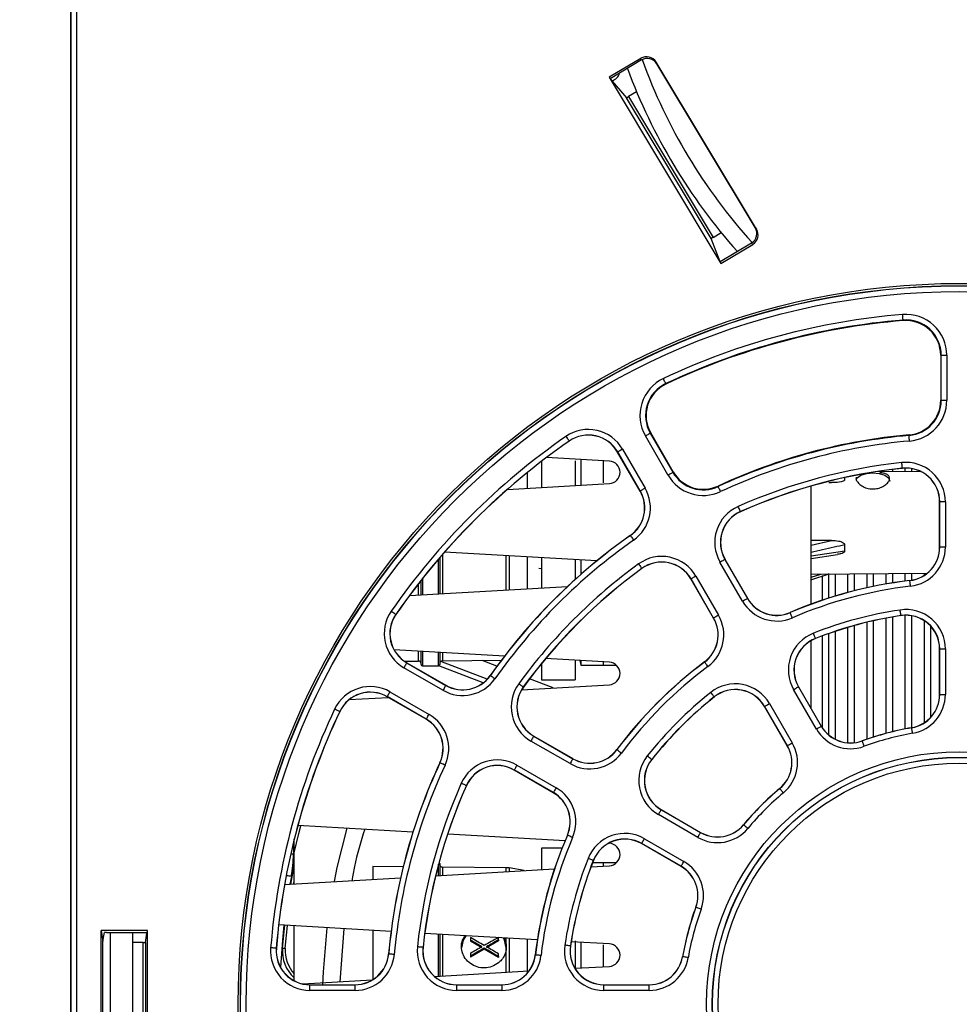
# Paper-space layout 'Sheet1' of a CAD drawing. Header units: millimetres. Extents: x -7 to 413, y -20 to 277.
# Tile 5 of 108: x 31 to 48, y 40 to 58. Entities that reach past the tile are written whole.
import ezdxf

# ---------------------------------------------------------------- set-up
doc = ezdxf.new("R2010")
doc.units = ezdxf.units.MM
doc.header["$PDSIZE"] = -1
doc.styles.add('SLDTEXTSTYLE1', font='TXT', dxfattribs={"width": 0.75})
doc.dimstyles.new('SLDDIMSTYLE5', dxfattribs={"dimtxt": 2.5, "dimasz": 3, "dimexe": 0, "dimexo": 0.0625, "dimtad": 1, "dimdec": 0, "dimlfac": 5, "dimrnd": 1e-09, "dimzin": 12, "dimdsep": 46, "dimtxsty": 'SLDTEXTSTYLE1', "dimblk1": 'CLOSED', "dimblk2": 'CLOSED', "dimsah": 1, "dimcen": 0.09, "dimadec": 0, "dimazin": 3, "dimtfac": 1, "dimtofl": 0, "dimtmove": 0, "dimatfit": 3, "dimldrblk": 'CLOSED', "dimfxl": 0, "dimfrac": 2, "dimtolj": 1, "dimtzin": 12, "dimarcsym": 0})

# ---------------------------------------------------------------- blocks, each defined once
blk = doc.blocks.new('_Closed')
at = {"color": 0, "linetype": 'ByBlock', "lineweight": -2}
for p, q in [((-1, 0.166667), (0, 0)), ((-1, 0.166667), (-1, -0.166667)), ((0, 0), (-1, -0.166667)), ((0, 0), (-1, 0))]:
    blk.add_line(p, q, dxfattribs=at)
blk = doc.blocks.new('_D_15')
at = {"color": 0, "linetype": 'Continuous', "lineweight": -2}
for p, q in [((48.764, 87.067), (13.119, 87.067)), ((13.119, 28.128), (13.119, 84.067)), ((33.518, 25.128), (13.119, 25.128))]:
    blk.add_line(p, q, dxfattribs=at)
at = {"layer": 'Defpoints', "color": 0}
for p in [(13.119, 87.067), (48.827, 87.067), (33.58, 25.128)]:
    blk.add_point(p, dxfattribs=at)
at = {"color": 0, "lineweight": -2, "xscale": 3, "yscale": 3, "zscale": 3}
for p, rotation in [((13.119, 87.067), 90.0000000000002), ((13.119, 25.128), 270.0000000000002)]:
    blk.add_blockref('_Closed', p, dxfattribs=dict(at, rotation=rotation))
at = {"color": 0, "lineweight": 18, "insert": (9.994, 56.097), "char_height": 2.5, "attachment_point": 2, "rotation": 90, "style": 'SLDTEXTSTYLE1'}
blk.add_mtext('\\A1;310', dxfattribs=at)

psp = doc.layouts.new('Sheet1')

# ---------------------------------------------------------------- linework, layer by layer
at = {"color": 7, "linetype": 'Continuous', "lineweight": 25}
for p, q in [((32.314, 75.328), (32.314, 26.328)), ((32.321, 75.328), (32.321, 26.328)), ((32.325, 26.354), (32.325, 75.324)), ((32.425, 75.324), (32.425, 26.36)), ((42.47, 56.897), (41.906, 56.559)), ((42.482, 56.868), (41.927, 56.534)), ((42.482, 56.868), (42.47, 56.897)), ((44.53, 53.857), (42.745, 56.829)), ((42.745, 56.829), (42.756, 56.799)), ((44.509, 53.882), (42.756, 56.799)), ((41.906, 56.559), (43.898, 53.244)), ((41.906, 56.559), (41.927, 56.534)), ((41.927, 56.534), (42.215, 56.196)), ((42.395, 56.302), (42.251, 56.215)), ((43.723, 53.687), (42.215, 56.196)), ((42.251, 56.215), (43.756, 53.709)), ((44.509, 53.882), (44.53, 53.857)), ((43.886, 53.274), (43.723, 53.687)), ((43.756, 53.709), (43.901, 53.796)), ((44.441, 53.607), (43.886, 53.274)), ((43.898, 53.244), (44.462, 53.583)), ((44.462, 53.583), (44.441, 53.607)), ((43.898, 53.244), (43.886, 53.274)), ((47.139, 52.235), (47.14, 52.226)), ((47.81, 51.609), (47.81, 50.806)), ((47.818, 51.609), (47.81, 51.609)), ((47.818, 50.806), (47.818, 51.609)), ((47.818, 51.609), (47.918, 51.609)), ((47.918, 51.609), (47.918, 50.806)), ((42.915, 51.103), (42.918, 51.095)), ((47.818, 50.806), (47.81, 50.806)), ((47.818, 50.806), (47.918, 50.806)), ((42.954, 49.476), (42.553, 50.172)), ((42.639, 50.222), (42.647, 50.226)), ((42.639, 50.222), (43.041, 49.526)), ((43.048, 49.531), (42.647, 50.226)), ((47.246, 50.181), (47.245, 50.19)), ((41.194, 50.081), (41.196, 50.079)), ((42.059, 49.887), (42.057, 49.885)), ((42.458, 49.19), (42.057, 49.885)), ((42.461, 49.191), (42.059, 49.887)), ((42.146, 49.937), (42.547, 49.241)), ((40.701, 49.717), (40.701, 49.255)), ((41.912, 49.724), (40.793, 49.788)), ((41.301, 49.728), (41.301, 49.289)), ((41.401, 49.753), (41.401, 49.295)), ((41.801, 49.728), (41.801, 49.337)), ((43.041, 49.526), (43.048, 49.531)), ((47.463, 49.532), (46.689, 49.538)), ((47.127, 49.597), (47.127, 49.595)), ((40.096, 49.22), (41.912, 49.324)), ((45.819, 49.341), (45.868, 49.341)), ((46.101, 49.39), (46.101, 49.429)), ((42.461, 49.191), (42.458, 49.19)), ((43.849, 49.271), (43.845, 49.279)), ((45.501, 47.175), (45.501, 49.278)), ((47.791, 48.193), (47.791, 48.998)), ((47.793, 48.998), (47.791, 48.998)), ((47.793, 48.193), (47.793, 48.998)), ((47.893, 48.998), (47.793, 48.998)), ((47.893, 48.998), (47.893, 48.193)), ((44.244, 48.825), (44.245, 48.822)), ((42.285, 48.397), (42.283, 48.399)), ((45.868, 48.31), (45.501, 48.308)), ((46.101, 48.124), (46.101, 48.232)), ((41.685, 47.945), (38.975, 48.1)), ((45.501, 47.991), (45.972, 48.061)), ((47.793, 48.193), (47.791, 48.193)), ((47.893, 48.193), (47.793, 48.193)), ((38.891, 48.003), (38.891, 47.36)), ((40.701, 48.001), (40.701, 47.463)), ((41.301, 47.967), (41.301, 47.615)), ((41.401, 47.961), (41.401, 47.704)), ((44.283, 47.226), (43.88, 47.923)), ((43.967, 47.973), (43.969, 47.974)), ((43.967, 47.973), (44.369, 47.276)), ((43.969, 47.974), (44.371, 47.277)), ((40.701, 47.802), (40.657, 47.812)), ((42.488, 47.811), (42.49, 47.809)), ((45.495, 47.611), (45.826, 47.713)), ((45.501, 47.711), (47.566, 47.725)), ((38.561, 47.341), (38.561, 47.602)), ((43.365, 47.625), (43.363, 47.624)), ((43.765, 46.927), (43.363, 47.624)), ((43.767, 46.928), (43.365, 47.625)), ((43.451, 47.675), (43.854, 46.978)), ((45.701, 47.687), (45.701, 47.246)), ((47.26, 47.595), (47.26, 47.597)), ((38.351, 47.329), (41.165, 47.49)), ((44.369, 47.276), (44.371, 47.277)), ((45.13, 47.024), (45.129, 47.026)), ((38.108, 46.994), (38.11, 46.993)), ((43.767, 46.928), (43.765, 46.927)), ((47.101, 46.973), (47.102, 46.971)), ((45.501, 45.321), (45.501, 46.525)), ((45.578, 46.565), (45.579, 46.563)), ((45.701, 46.609), (45.701, 44.976)), ((40.041, 46.248), (38.079, 46.36)), ((38.561, 46.098), (38.561, 46.332)), ((38.891, 46.313), (38.891, 46.098)), ((47.791, 45.567), (47.791, 46.377)), ((47.793, 46.377), (47.791, 46.377)), ((47.793, 45.567), (47.793, 46.377)), ((47.793, 46.377), (47.893, 46.377)), ((47.893, 46.377), (47.893, 45.567)), ((38.26, 46.159), (38.51, 46.162)), ((38.302, 46.13), (38.304, 46.132)), ((38.302, 46.13), (38.998, 45.728)), ((38.304, 46.132), (38.999, 45.73)), ((39.735, 45.838), (38.911, 46.156)), ((38.94, 46.165), (39.985, 46.175)), ((39.908, 46.071), (39.647, 46.172)), ((41.912, 46.14), (40.775, 46.205)), ((41.301, 46.175), (41.301, 45.828)), ((41.387, 46.17), (41.401, 46.088)), ((41.401, 46.17), (41.401, 46.088)), ((41.801, 46.147), (41.801, 46.088)), ((43.605, 46.143), (43.604, 46.145)), ((38.948, 45.642), (38.252, 46.043)), ((38.581, 46.078), (38.871, 46.078)), ((39.664, 45.774), (38.876, 46.079)), ((40.701, 46.115), (40.701, 45.828)), ((41.401, 46.088), (41.801, 46.088)), ((41.801, 46.088), (42.036, 46.088)), ((39.792, 45.904), (39.79, 45.905)), ((40.91, 45.684), (40.489, 45.846)), ((40.701, 45.828), (41.301, 45.828)), ((38.005, 45.614), (38.7, 45.213)), ((38.998, 45.728), (38.999, 45.73)), ((40.349, 45.652), (41.912, 45.741)), ((40.378, 45.7), (40.38, 45.699)), ((45.596, 44.951), (45.19, 45.653)), ((45.277, 45.703), (45.279, 45.704)), ((45.277, 45.703), (45.682, 45.001)), ((45.279, 45.704), (45.684, 45.003)), ((37.28, 45.476), (37.971, 45.515)), ((37.955, 45.528), (37.954, 45.526)), ((38.649, 45.124), (37.954, 45.526)), ((38.65, 45.126), (37.955, 45.528)), ((43.778, 45.526), (43.78, 45.524)), ((47.793, 45.567), (47.791, 45.567)), ((47.793, 45.567), (47.893, 45.567)), ((37.109, 45.263), (37.111, 45.262)), ((44.675, 45.356), (44.673, 45.354)), ((45.078, 44.653), (44.673, 45.354)), ((45.08, 44.654), (44.675, 45.356)), ((44.762, 45.406), (45.167, 44.704)), ((38.65, 45.126), (38.649, 45.124)), ((45.682, 45.001), (45.684, 45.003)), ((47.293, 44.973), (47.292, 44.976)), ((41.211, 44.335), (40.514, 44.737)), ((40.564, 44.824), (40.565, 44.826)), ((40.564, 44.824), (41.261, 44.422)), ((40.565, 44.826), (41.262, 44.424)), ((46.412, 44.737), (46.411, 44.74)), ((42.045, 44.584), (42.043, 44.585)), ((45.08, 44.654), (45.078, 44.653)), ((41.261, 44.422), (41.262, 44.424)), ((42.663, 44.411), (42.665, 44.409)), ((38.895, 44.35), (38.893, 44.351)), ((40.216, 44.222), (40.215, 44.22)), ((40.912, 43.817), (40.215, 44.22)), ((40.913, 43.82), (40.216, 44.222)), ((40.266, 44.309), (40.963, 43.906)), ((39.364, 43.945), (39.367, 43.944)), ((44.944, 43.89), (44.942, 43.891)), ((40.913, 43.82), (40.912, 43.817)), ((42.833, 43.514), (42.835, 43.516)), ((42.833, 43.514), (43.535, 43.109)), ((42.835, 43.516), (43.536, 43.111)), ((43.485, 43.022), (42.783, 43.427)), ((38.413, 43.116), (36.364, 43.233)), ((44.299, 43.245), (44.297, 43.247)), ((36.3, 42.748), (36.3, 42.989)), ((41.121, 42.961), (39.032, 43.08)), ((41.165, 43.059), (41.163, 43.06)), ((42.536, 42.998), (43.237, 42.593)), ((43.535, 43.109), (43.536, 43.111)), ((41.067, 42.828), (40.701, 42.828)), ((40.701, 42.828), (40.701, 42.447)), ((41.912, 42.915), (41.896, 42.916)), ((42.486, 42.912), (42.485, 42.91)), ((43.186, 42.504), (42.485, 42.91)), ((43.187, 42.507), (42.486, 42.912)), ((36.3, 42.195), (36.3, 42.748)), ((36.239, 42.191), (36.3, 42.512)), ((38.239, 42.497), (37.701, 42.502)), ((37.701, 42.502), (37.701, 42.275)), ((38.818, 42.339), (40.934, 42.46)), ((38.891, 42.558), (38.891, 42.343)), ((40.076, 42.481), (38.94, 42.491)), ((40.395, 42.429), (40.125, 42.477)), ((41.583, 42.497), (41.912, 42.516)), ((42.036, 42.568), (41.61, 42.568)), ((41.624, 42.61), (41.626, 42.61)), ((41.801, 42.568), (41.801, 42.51)), ((43.187, 42.507), (43.186, 42.504)), ((36.129, 42.185), (38.193, 42.303)), ((36.291, 42.194), (36.3, 42.248)), ((43.452, 41.777), (43.449, 41.777)), ((38.024, 41.346), (36.023, 41.461)), ((36.091, 41.051), (36.131, 41.455)), ((36.141, 41.047), (36.181, 41.452)), ((36.3, 40.472), (36.3, 41.445)), ((37.184, 41.394), (37.112, 40.45)), ((33.685, 41.36), (32.863, 41.36)), ((32.863, 37.297), (32.863, 41.36)), ((32.863, 41.36), (32.894, 41.171)), ((32.894, 41.171), (32.92, 41.326)), ((32.96, 41.328), (33.68, 41.328)), ((33.02, 41.328), (33.02, 37.328)), ((33.42, 41.328), (33.42, 37.328)), ((33.65, 41.152), (33.678, 41.318)), ((33.651, 41.152), (33.678, 41.318)), ((33.68, 41.328), (33.685, 41.36)), ((33.685, 37.297), (33.685, 41.36)), ((37.701, 41.365), (37.701, 40.49)), ((40.628, 41.197), (38.624, 41.312)), ((38.891, 41.297), (38.891, 41.103)), ((39.436, 41.236), (39.436, 41.191)), ((39.936, 41.195), (39.936, 41.24)), ((32.894, 37.485), (32.894, 41.171)), ((33.611, 41.15), (33.42, 41.15)), ((33.611, 37.506), (33.611, 41.15)), ((33.651, 41.152), (33.651, 37.504)), ((35.979, 41.048), (35.982, 41.047)), ((36.091, 41.051), (36.141, 41.047)), ((38.592, 41.062), (38.594, 41.062)), ((38.891, 41.103), (38.891, 40.551)), ((39.436, 41.191), (39.436, 41.172)), ((39.641, 41.053), (39.436, 41.172)), ((39.681, 41.049), (39.681, 41.03)), ((39.936, 41.178), (39.721, 41.053)), ((39.936, 41.195), (39.936, 41.178)), ((41.216, 41.088), (41.218, 41.087)), ((41.912, 41.124), (41.23, 41.163)), ((41.301, 41.181), (41.301, 40.683)), ((41.401, 41.153), (41.401, 40.695)), ((41.801, 41.107), (41.801, 40.718)), ((37.983, 40.945), (37.98, 40.945)), ((39.681, 41.03), (39.436, 40.888)), ((39.436, 40.954), (39.436, 40.906)), ((39.436, 40.906), (39.436, 40.888)), ((39.936, 40.882), (39.681, 41.03)), ((39.936, 40.898), (39.936, 40.946)), ((39.936, 40.898), (39.936, 40.882)), ((40.594, 40.928), (40.592, 40.929)), ((43.216, 40.896), (43.213, 40.896)), ((41.297, 40.689), (41.912, 40.724)), ((38.797, 40.546), (40.479, 40.642)), ((36.453, 40.412), (37.689, 40.483)), ((36.58, 40.398), (37.383, 40.398)), ((36.58, 40.396), (36.58, 40.398)), ((36.58, 40.296), (36.58, 40.396)), ((36.58, 40.396), (37.383, 40.396)), ((37.383, 40.396), (37.383, 40.398)), ((37.383, 40.296), (37.383, 40.396)), ((39.191, 40.396), (39.191, 40.398)), ((39.191, 40.398), (39.996, 40.398)), ((39.191, 40.396), (39.996, 40.396)), ((39.191, 40.396), (39.191, 40.296)), ((39.996, 40.396), (39.996, 40.398)), ((39.996, 40.396), (39.996, 40.296)), ((41.812, 40.396), (41.812, 40.398)), ((41.812, 40.398), (42.622, 40.398)), ((41.812, 40.296), (41.812, 40.396)), ((41.812, 40.396), (42.622, 40.396)), ((42.622, 40.396), (42.622, 40.398)), ((42.622, 40.296), (42.622, 40.396)), ((37.383, 40.296), (36.58, 40.296)), ((39.996, 40.296), (39.191, 40.296)), ((42.622, 40.296), (41.812, 40.296))]:
    psp.add_line(p, q, dxfattribs=at)
at = {"color": 8, "linetype": 'Continuous', "lineweight": 25}
for p, q in [((40.453, 49.241), (40.453, 49.521)), ((46.949, 49.574), (46.949, 49.536)), ((47.173, 49.598), (47.173, 49.534)), ((47.289, 49.59), (47.289, 49.534)), ((45.501, 48.228), (45.868, 48.31)), ((38.94, 48.06), (38.94, 47.363)), ((45.501, 48.038), (46.101, 48.124)), ((38.871, 47.359), (38.871, 47.98)), ((40.076, 47.428), (40.076, 48.037)), ((40.125, 48.034), (40.125, 47.43)), ((40.453, 47.449), (40.453, 48.016)), ((45.501, 47.659), (45.675, 47.712)), ((45.813, 47.719), (45.813, 47.283)), ((45.929, 47.714), (45.929, 47.319)), ((46.153, 47.715), (46.153, 47.384)), ((46.269, 47.716), (46.269, 47.414)), ((46.493, 47.717), (46.493, 47.467)), ((46.609, 47.718), (46.609, 47.492)), ((46.833, 47.72), (46.833, 47.535)), ((46.949, 47.72), (46.949, 47.554)), ((47.173, 47.722), (47.173, 47.586)), ((47.289, 47.723), (47.289, 47.601)), ((47.513, 47.724), (47.513, 47.687)), ((38.51, 47.338), (38.51, 47.538)), ((38.581, 47.628), (38.581, 47.342)), ((46.493, 46.851), (46.493, 44.769)), ((46.609, 46.879), (46.609, 44.808)), ((46.833, 46.925), (46.833, 44.874)), ((46.949, 46.946), (46.949, 44.904)), ((47.173, 46.977), (47.173, 44.954)), ((47.289, 46.969), (47.289, 44.975)), ((47.513, 46.884), (47.513, 45.061)), ((45.813, 46.65), (45.813, 44.848)), ((45.929, 46.69), (45.929, 44.769)), ((46.153, 46.76), (46.153, 44.705)), ((46.269, 46.793), (46.269, 44.706)), ((47.629, 46.787), (47.629, 45.157)), ((38.51, 46.162), (38.51, 46.335)), ((38.581, 46.331), (38.581, 46.078)), ((38.871, 46.078), (38.871, 46.314)), ((38.94, 46.31), (38.94, 46.165)), ((36.286, 42.929), (36.286, 42.721)), ((36.286, 42.721), (36.237, 42.721)), ((38.871, 42.342), (38.871, 42.544)), ((38.94, 42.491), (38.94, 42.346)), ((40.076, 42.411), (40.076, 42.481)), ((40.125, 42.477), (40.125, 42.414)), ((36.249, 42.326), (36.224, 42.19)), ((33.678, 41.318), (33.678, 41.318)), ((38.871, 41.111), (38.871, 41.298)), ((38.94, 41.294), (38.94, 41.074)), ((40.076, 41.07), (40.076, 41.229)), ((40.125, 41.226), (40.125, 40.622)), ((38.871, 40.55), (38.871, 41.111)), ((38.94, 41.074), (38.94, 40.554)), ((40.076, 40.619), (40.076, 41.07)), ((40.453, 40.609), (40.453, 41.207))]:
    psp.add_line(p, q, dxfattribs=at)
at = {"color": 7, "linetype": 'Continuous', "lineweight": 25, "flags": 128}
for points in [[(47.139, 52.235), (47.139, 52.237), (47.139, 52.243), (47.138, 52.252), (47.137, 52.265), (47.136, 52.28), (47.134, 52.297), (47.133, 52.315), (47.131, 52.334)], [(42.915, 51.103), (42.914, 51.105), (42.911, 51.11), (42.907, 51.119), (42.902, 51.13), (42.895, 51.143), (42.888, 51.159), (42.88, 51.176), (42.872, 51.193)], [(41.138, 50.163), (41.149, 50.147), (41.159, 50.132), (41.169, 50.118), (41.177, 50.105), (41.185, 50.095), (41.19, 50.087), (41.193, 50.082), (41.194, 50.081)], [(42.553, 50.172), (42.569, 50.181), (42.586, 50.19), (42.6, 50.199), (42.613, 50.207), (42.624, 50.213), (42.632, 50.217), (42.637, 50.22), (42.639, 50.222)], [(47.255, 50.082), (47.253, 50.101), (47.251, 50.119), (47.25, 50.136), (47.249, 50.151), (47.247, 50.164), (47.247, 50.173), (47.246, 50.179), (47.246, 50.181)], [(42.146, 49.937), (42.129, 49.927), (42.113, 49.918), (42.098, 49.909), (42.085, 49.902), (42.074, 49.895), (42.066, 49.891), (42.061, 49.888), (42.059, 49.887)], [(47.127, 49.597), (47.127, 49.599), (47.126, 49.605), (47.125, 49.614), (47.124, 49.627), (47.122, 49.642), (47.121, 49.659), (47.119, 49.677), (47.117, 49.696)], [(42.954, 49.476), (42.971, 49.486), (42.987, 49.495), (43.002, 49.504), (43.015, 49.511), (43.026, 49.517), (43.034, 49.522), (43.039, 49.525), (43.041, 49.526)], [(46.305, 49.391), (46.323, 49.424), (46.388, 49.472), (46.486, 49.504), (46.601, 49.515), (46.715, 49.504), (46.813, 49.472), (46.878, 49.424), (46.901, 49.367)], [(42.547, 49.241), (42.531, 49.232), (42.514, 49.222), (42.5, 49.214), (42.487, 49.206), (42.476, 49.2), (42.468, 49.195), (42.463, 49.192), (42.461, 49.191)], [(43.891, 49.18), (43.883, 49.198), (43.875, 49.215), (43.868, 49.23), (43.862, 49.244), (43.856, 49.255), (43.853, 49.264), (43.85, 49.269), (43.849, 49.271)], [(44.244, 48.825), (44.243, 48.827), (44.241, 48.832), (44.237, 48.84), (44.232, 48.852), (44.226, 48.866), (44.219, 48.881), (44.211, 48.898), (44.203, 48.916)], [(42.285, 48.397), (42.286, 48.395), (42.289, 48.39), (42.295, 48.382), (42.302, 48.372), (42.311, 48.36), (42.321, 48.346), (42.331, 48.331), (42.342, 48.315)], [(42.43, 47.892), (42.441, 47.876), (42.452, 47.861), (42.462, 47.847), (42.471, 47.835), (42.478, 47.825), (42.484, 47.817), (42.487, 47.813), (42.488, 47.811)], [(43.967, 47.973), (43.965, 47.972), (43.96, 47.969), (43.952, 47.964), (43.941, 47.958), (43.928, 47.95), (43.913, 47.942), (43.897, 47.932), (43.88, 47.923)], [(43.451, 47.675), (43.435, 47.665), (43.419, 47.656), (43.404, 47.648), (43.391, 47.64), (43.38, 47.634), (43.372, 47.629), (43.367, 47.626), (43.365, 47.625)], [(47.272, 47.495), (47.27, 47.514), (47.268, 47.533), (47.266, 47.55), (47.264, 47.565), (47.262, 47.577), (47.261, 47.586), (47.261, 47.592), (47.26, 47.595)], [(44.369, 47.276), (44.367, 47.274), (44.362, 47.271), (44.354, 47.267), (44.343, 47.261), (44.33, 47.253), (44.315, 47.244), (44.299, 47.235), (44.283, 47.226)], [(38.026, 47.051), (38.042, 47.04), (38.057, 47.03), (38.071, 47.02), (38.084, 47.011), (38.094, 47.004), (38.102, 46.999), (38.106, 46.996), (38.108, 46.994)], [(45.169, 46.932), (45.162, 46.95), (45.154, 46.967), (45.148, 46.982), (45.142, 46.996), (45.137, 47.008), (45.133, 47.016), (45.131, 47.022), (45.13, 47.024)], [(47.101, 46.973), (47.101, 46.975), (47.1, 46.981), (47.099, 46.99), (47.097, 47.003), (47.095, 47.018), (47.092, 47.035), (47.089, 47.053), (47.086, 47.072)], [(43.854, 46.978), (43.837, 46.968), (43.821, 46.959), (43.806, 46.95), (43.793, 46.943), (43.782, 46.937), (43.774, 46.932), (43.769, 46.929), (43.767, 46.928)], [(45.578, 46.565), (45.578, 46.567), (45.575, 46.573), (45.572, 46.581), (45.567, 46.593), (45.562, 46.607), (45.556, 46.623), (45.549, 46.64), (45.542, 46.658)], [(38.302, 46.13), (38.301, 46.128), (38.298, 46.123), (38.294, 46.115), (38.287, 46.104), (38.28, 46.091), (38.271, 46.076), (38.262, 46.06), (38.252, 46.043)], [(43.605, 46.143), (43.607, 46.142), (43.61, 46.137), (43.616, 46.129), (43.623, 46.119), (43.632, 46.107), (43.642, 46.094), (43.653, 46.079), (43.665, 46.063)], [(39.792, 45.904), (39.794, 45.903), (39.799, 45.899), (39.806, 45.894), (39.817, 45.887), (39.829, 45.878), (39.843, 45.868), (39.858, 45.858), (39.874, 45.847)], [(37.955, 45.528), (37.956, 45.53), (37.959, 45.535), (37.963, 45.543), (37.97, 45.554), (37.977, 45.567), (37.986, 45.582), (37.995, 45.598), (38.005, 45.614)], [(38.998, 45.728), (38.997, 45.726), (38.994, 45.721), (38.989, 45.713), (38.983, 45.702), (38.975, 45.689), (38.967, 45.674), (38.957, 45.658), (38.948, 45.642)], [(40.297, 45.759), (40.313, 45.748), (40.328, 45.737), (40.342, 45.727), (40.354, 45.718), (40.364, 45.711), (40.371, 45.705), (40.376, 45.702), (40.378, 45.7)], [(43.778, 45.526), (43.777, 45.527), (43.773, 45.532), (43.767, 45.539), (43.759, 45.549), (43.75, 45.561), (43.739, 45.574), (43.728, 45.589), (43.716, 45.604)], [(45.19, 45.653), (45.207, 45.663), (45.223, 45.672), (45.238, 45.681), (45.251, 45.688), (45.262, 45.694), (45.27, 45.699), (45.275, 45.702), (45.277, 45.703)], [(37.109, 45.263), (37.107, 45.264), (37.102, 45.267), (37.093, 45.271), (37.082, 45.276), (37.068, 45.283), (37.053, 45.29), (37.036, 45.298), (37.018, 45.306)], [(44.675, 45.356), (44.677, 45.357), (44.682, 45.36), (44.69, 45.364), (44.701, 45.371), (44.714, 45.378), (44.729, 45.387), (44.745, 45.396), (44.762, 45.406)], [(38.65, 45.126), (38.651, 45.128), (38.654, 45.133), (38.659, 45.141), (38.665, 45.152), (38.673, 45.165), (38.681, 45.18), (38.69, 45.196), (38.7, 45.213)], [(45.596, 44.951), (45.612, 44.961), (45.628, 44.97), (45.643, 44.979), (45.656, 44.986), (45.667, 44.993), (45.675, 44.997), (45.68, 45), (45.682, 45.001)], [(47.31, 44.875), (47.307, 44.894), (47.303, 44.912), (47.301, 44.929), (47.298, 44.944), (47.296, 44.956), (47.294, 44.965), (47.293, 44.971), (47.293, 44.973)], [(40.564, 44.824), (40.563, 44.822), (40.56, 44.817), (40.555, 44.809), (40.549, 44.798), (40.541, 44.785), (40.533, 44.77), (40.523, 44.754), (40.514, 44.737)], [(46.447, 44.644), (46.44, 44.662), (46.434, 44.679), (46.428, 44.695), (46.423, 44.709), (46.418, 44.721), (46.415, 44.73), (46.413, 44.735), (46.412, 44.737)], [(42.045, 44.584), (42.047, 44.582), (42.052, 44.579), (42.059, 44.573), (42.069, 44.566), (42.082, 44.557), (42.095, 44.547), (42.11, 44.535), (42.126, 44.524)], [(45.08, 44.654), (45.082, 44.655), (45.087, 44.658), (45.095, 44.663), (45.106, 44.669), (45.119, 44.676), (45.134, 44.685), (45.15, 44.694), (45.167, 44.704)], [(41.261, 44.422), (41.26, 44.42), (41.257, 44.415), (41.252, 44.406), (41.246, 44.396), (41.238, 44.383), (41.23, 44.368), (41.22, 44.352), (41.211, 44.335)], [(42.663, 44.411), (42.662, 44.412), (42.657, 44.416), (42.65, 44.422), (42.64, 44.429), (42.628, 44.439), (42.615, 44.45), (42.6, 44.461), (42.585, 44.473)], [(38.986, 44.308), (38.968, 44.316), (38.951, 44.324), (38.936, 44.331), (38.922, 44.338), (38.911, 44.343), (38.902, 44.347), (38.897, 44.349), (38.895, 44.35)], [(40.266, 44.309), (40.257, 44.292), (40.247, 44.276), (40.239, 44.261), (40.231, 44.248), (40.225, 44.237), (40.22, 44.229), (40.217, 44.224), (40.216, 44.222)], [(39.364, 43.945), (39.362, 43.946), (39.357, 43.948), (39.348, 43.952), (39.337, 43.957), (39.323, 43.963), (39.308, 43.97), (39.291, 43.978), (39.273, 43.985)], [(40.963, 43.906), (40.954, 43.889), (40.944, 43.873), (40.936, 43.859), (40.928, 43.845), (40.922, 43.835), (40.917, 43.827), (40.914, 43.822), (40.913, 43.82)], [(45.008, 43.813), (44.996, 43.828), (44.984, 43.842), (44.973, 43.855), (44.963, 43.867), (44.955, 43.876), (44.949, 43.883), (44.945, 43.888), (44.944, 43.89)], [(42.783, 43.427), (42.793, 43.444), (42.802, 43.46), (42.811, 43.475), (42.818, 43.488), (42.825, 43.499), (42.829, 43.507), (42.832, 43.512), (42.833, 43.514)], [(37.236, 43.183), (37.061, 42.484), (37.01, 42.235)], [(44.376, 43.181), (44.361, 43.193), (44.347, 43.205), (44.334, 43.216), (44.322, 43.226), (44.313, 43.234), (44.306, 43.24), (44.301, 43.244), (44.299, 43.245)], [(41.257, 43.019), (41.239, 43.027), (41.222, 43.034), (41.207, 43.041), (41.193, 43.047), (41.181, 43.052), (41.173, 43.056), (41.167, 43.058), (41.165, 43.059)], [(42.486, 42.912), (42.487, 42.914), (42.49, 42.919), (42.494, 42.927), (42.501, 42.938), (42.508, 42.951), (42.517, 42.966), (42.526, 42.982), (42.536, 42.998)], [(43.485, 43.022), (43.495, 43.039), (43.504, 43.055), (43.512, 43.07), (43.52, 43.083), (43.526, 43.093), (43.531, 43.102), (43.534, 43.107), (43.535, 43.109)], [(41.624, 42.61), (41.622, 42.611), (41.616, 42.613), (41.608, 42.617), (41.596, 42.621), (41.582, 42.627), (41.566, 42.633), (41.549, 42.64), (41.531, 42.647)], [(43.187, 42.507), (43.189, 42.509), (43.192, 42.514), (43.196, 42.522), (43.202, 42.533), (43.21, 42.546), (43.219, 42.56), (43.228, 42.577), (43.237, 42.593)], [(43.545, 41.742), (43.527, 41.749), (43.51, 41.755), (43.494, 41.761), (43.48, 41.766), (43.468, 41.77), (43.459, 41.774), (43.454, 41.776), (43.452, 41.777)], [(36.881, 41.412), (36.815, 40.626), (36.806, 40.398)], [(39.357, 41.27), (39.306, 41.19), (39.276, 41.052)], [(40.076, 41.052), (40.046, 41.19), (40.023, 41.232)], [(35.979, 41.048), (35.977, 41.048), (35.971, 41.048), (35.962, 41.049), (35.949, 41.05), (35.934, 41.051), (35.917, 41.053), (35.899, 41.054), (35.88, 41.056)], [(38.592, 41.062), (38.59, 41.062), (38.584, 41.063), (38.574, 41.064), (38.562, 41.065), (38.547, 41.067), (38.53, 41.068), (38.512, 41.07), (38.492, 41.072)], [(41.216, 41.088), (41.214, 41.088), (41.208, 41.089), (41.199, 41.09), (41.186, 41.092), (41.171, 41.094), (41.154, 41.097), (41.136, 41.1), (41.117, 41.102)], [(38.082, 40.936), (38.063, 40.938), (38.045, 40.94), (38.027, 40.941), (38.012, 40.943), (38, 40.944), (37.991, 40.944), (37.985, 40.945), (37.983, 40.945)], [(40.694, 40.917), (40.674, 40.919), (40.656, 40.921), (40.639, 40.923), (40.624, 40.925), (40.612, 40.926), (40.602, 40.927), (40.597, 40.928), (40.594, 40.928)], [(43.314, 40.879), (43.295, 40.882), (43.277, 40.885), (43.26, 40.888), (43.245, 40.891), (43.233, 40.893), (43.224, 40.895), (43.218, 40.896), (43.216, 40.896)]]:
    psp.add_lwpolyline(points, dxfattribs=at)
at = {"color": 8, "linetype": 'Continuous', "lineweight": 25, "flags": 128}
for points in [[(36.3, 42.748), (36.382, 43.089), (36.419, 43.23)], [(36.249, 42.326), (36.23, 42.329), (36.211, 42.333), (36.194, 42.336), (36.179, 42.339), (36.167, 42.341), (36.158, 42.343)], [(36.116, 41.455), (36.089, 41.192), (36.053, 40.71)]]:
    psp.add_lwpolyline(points, dxfattribs=at)
at = {"color": 7, "linetype": 'Continuous', "lineweight": 25}
for radius in [12.84, 12.8, 12.796, 12.696, 4.499, 4.399, 4.396, 4.296]:
    psp.add_circle((48.141, 40.048), radius, dxfattribs=at)
at = {"color": 8, "linetype": 'Continuous', "lineweight": 25}
psp.add_arc((51.801, 60.248), 9.9, 199.9265, 222.0735, dxfattribs=at)
at = {"color": 7, "linetype": 'Continuous', "lineweight": 25}
for centre, radius, start, end in [((51.801, 60.248), 10.2, 200.2536, 221.7464), ((41.901, 56.691), 0.2, 286.4648, 343.4798), ((48.141, 40.048), 12.328, 94.6976, 115.3024), ((47.191, 51.609), 0.728, 0, 94.6976), ((48.141, 40.048), 12.228, 94.6976, 115.3024), ((48.141, 40.048), 12.219, 94.6976, 115.3024), ((47.191, 51.609), 0.628, 0, 94.6976), ((47.191, 51.609), 0.619, 0, 94.6976), ((43.183, 50.535), 0.728, 115.3024, 210), ((43.183, 50.535), 0.628, 115.3024, 210), ((43.183, 50.535), 0.619, 115.3024, 210), ((47.191, 50.806), 0.619, 275.0464, 0), ((47.191, 50.806), 0.628, 275.0464, 0), ((47.191, 50.806), 0.728, 275.0464, 0), ((48.141, 40.048), 12.302, 124.6976, 145.3024), ((41.537, 49.585), 0.702, 30, 124.6976), ((41.537, 49.585), 0.602, 30, 124.6976), ((41.537, 49.585), 0.6, 30, 124.6976), ((48.141, 40.048), 10.181, 95.0464, 114.9536), ((48.141, 40.048), 10.172, 95.0464, 114.9536), ((48.141, 40.048), 12.202, 124.6976, 145.3024), ((48.141, 40.048), 12.2, 124.6976, 145.3024), ((48.141, 40.048), 10.072, 95.0464, 114.9536), ((41.901, 49.524), 0.2, 273.2765, 86.7235), ((48.141, 40.048), 9.702, 96.0592, 113.9408), ((47.191, 48.998), 0.702, 0, 96.0592), ((43.584, 49.84), 0.728, 210, 294.9536), ((43.584, 49.84), 0.628, 210, 294.9536), ((43.584, 49.84), 0.619, 210, 294.9536), ((48.141, 40.048), 9.602, 96.0592, 113.9408), ((48.141, 40.048), 9.6, 96.0592, 113.9408), ((47.191, 48.998), 0.602, 0, 96.0592), ((47.191, 48.998), 0.6, 0, 96.0592), ((41.939, 48.89), 0.6, 305.0464, 30), ((41.939, 48.89), 0.602, 305.0464, 30), ((41.939, 48.89), 0.702, 305.0464, 30), ((44.489, 48.274), 0.702, 113.9408, 210), ((44.489, 48.274), 0.602, 113.9408, 210), ((44.489, 48.274), 0.6, 113.9408, 210), ((48.141, 40.048), 10.2, 125.0464, 144.9536), ((48.141, 40.048), 10.198, 125.0464, 144.9536), ((48.141, 40.048), 10.098, 125.0464, 144.9536), ((47.191, 48.193), 0.602, 276.6529, 0), ((47.191, 48.193), 0.6, 276.6529, 0), ((47.191, 48.193), 0.702, 276.6529, 0), ((48.141, 40.048), 9.702, 126.0592, 143.9408), ((42.843, 47.324), 0.702, 30, 126.0592), ((42.843, 47.324), 0.602, 30, 126.0592), ((42.843, 47.324), 0.6, 30, 126.0592), ((48.141, 40.048), 9.602, 126.0592, 143.9408), ((48.141, 40.048), 9.6, 126.0592, 143.9408), ((48.141, 40.048), 7.6, 96.6529, 113.3471), ((48.141, 40.048), 7.598, 96.6529, 113.3471), ((48.141, 40.048), 7.498, 96.6529, 113.3471), ((44.891, 47.577), 0.702, 210, 293.3471), ((44.891, 47.577), 0.602, 210, 293.3471), ((44.891, 47.577), 0.6, 210, 293.3471), ((38.604, 46.651), 0.702, 145.3024, 240), ((48.141, 40.048), 7.102, 98.5364, 111.4636), ((47.191, 46.377), 0.702, 0, 98.5364), ((38.604, 46.651), 0.602, 145.3024, 240), ((38.604, 46.651), 0.6, 145.3024, 240), ((43.246, 46.627), 0.6, 306.6529, 30), ((43.246, 46.627), 0.602, 306.6529, 30), ((43.246, 46.627), 0.702, 306.6529, 30), ((48.141, 40.048), 7.002, 98.5364, 111.4636), ((48.141, 40.048), 7, 98.5364, 111.4636), ((47.191, 46.377), 0.602, 0, 98.5364), ((47.191, 46.377), 0.6, 0, 98.5364), ((45.799, 46.004), 0.702, 111.4636, 210), ((45.799, 46.004), 0.602, 111.4636, 210), ((45.799, 46.004), 0.6, 111.4636, 210), ((38.511, 46.112), 0.05, 360, 90.5), ((38.941, 46.115), 0.05, 90.5, 180), ((41.901, 45.941), 0.2, 273.2765, 86.7235), ((48.141, 40.048), 7.6, 126.6529, 143.3471), ((48.141, 40.048), 7.598, 126.6529, 143.3471), ((38.581, 46.098), 0.02, 180, 270), ((38.871, 46.098), 0.02, 270, 360), ((48.141, 40.048), 7.498, 126.6529, 143.3471), ((39.299, 46.25), 0.702, 240, 324.9536), ((39.299, 46.25), 0.602, 240, 324.9536), ((39.299, 46.25), 0.6, 240, 324.9536), ((37.654, 45.006), 0.702, 60, 154.6976), ((37.654, 45.006), 0.602, 60, 154.6976), ((37.654, 45.006), 0.6, 60, 154.6976), ((40.865, 45.346), 0.702, 143.9408, 240), ((40.865, 45.346), 0.602, 143.9408, 240), ((40.865, 45.346), 0.6, 143.9408, 240), ((48.141, 40.048), 7.102, 128.5364, 141.4636), ((44.153, 45.054), 0.702, 30, 128.5364), ((44.153, 45.054), 0.602, 30, 128.5364), ((44.153, 45.054), 0.6, 30, 128.5364), ((48.141, 40.048), 7.002, 128.5364, 141.4636), ((48.141, 40.048), 7, 128.5364, 141.4636), ((47.191, 45.567), 0.6, 279.7671, 0), ((47.191, 45.567), 0.602, 279.7671, 0), ((47.191, 45.567), 0.702, 279.7671, 0), ((48.141, 40.048), 12.302, 154.6976, 175.3024), ((48.141, 40.048), 12.202, 154.6976, 175.3024), ((48.141, 40.048), 12.2, 154.6976, 175.3024), ((38.349, 44.605), 0.6, 335.0464, 60), ((38.349, 44.605), 0.602, 335.0464, 60), ((38.349, 44.605), 0.702, 335.0464, 60), ((46.204, 45.303), 0.702, 210, 290.2329), ((46.204, 45.303), 0.602, 210, 290.2329), ((46.204, 45.303), 0.6, 210, 290.2329), ((48.141, 40.048), 5, 99.7671, 110.2329), ((48.141, 40.048), 4.998, 99.7671, 110.2329), ((48.141, 40.048), 4.898, 99.7671, 110.2329), ((41.562, 44.943), 0.602, 240, 323.3471), ((41.562, 44.943), 0.6, 240, 323.3471), ((44.559, 44.353), 0.6, 309.7671, 30), ((44.559, 44.353), 0.602, 309.7671, 30), ((44.559, 44.353), 0.702, 309.7671, 30), ((39.915, 43.7), 0.702, 60, 156.0592), ((41.562, 44.943), 0.702, 240, 323.3471), ((43.135, 44.035), 0.702, 141.4636, 240), ((43.135, 44.035), 0.602, 141.4636, 240), ((43.135, 44.035), 0.6, 141.4636, 240), ((48.141, 40.048), 10.2, 155.0464, 174.9536), ((48.141, 40.048), 10.198, 155.0464, 174.9536), ((48.141, 40.048), 10.098, 155.0464, 174.9536), ((39.915, 43.7), 0.602, 60, 156.0592), ((39.915, 43.7), 0.6, 60, 156.0592), ((48.141, 40.048), 9.702, 156.0592, 173.9408), ((48.141, 40.048), 9.602, 156.0592, 173.9408), ((48.141, 40.048), 9.6, 156.0592, 173.9408), ((40.612, 43.298), 0.702, 336.6529, 60), ((48.141, 40.048), 5, 129.7671, 140.2329), ((48.141, 40.048), 4.998, 129.7671, 140.2329), ((40.612, 43.298), 0.6, 336.6529, 60), ((40.612, 43.298), 0.602, 336.6529, 60), ((48.141, 40.048), 4.898, 129.7671, 140.2329), ((43.836, 43.63), 0.702, 240, 320.2329), ((43.836, 43.63), 0.602, 240, 320.2329), ((43.836, 43.63), 0.6, 240, 320.2329), ((48.141, 40.048), 7.6, 156.6529, 173.3471), ((48.141, 40.048), 7.598, 156.6529, 173.3471), ((48.141, 40.048), 7.498, 156.6529, 173.3471), ((42.185, 42.39), 0.702, 60, 158.5364), ((42.185, 42.39), 0.602, 60, 158.5364), ((42.185, 42.39), 0.6, 60, 158.5364), ((41.901, 42.716), 0.2, 273.2765, 86.7235), ((34.16, 42.721), 2.125, 349.2978, 0), ((48.141, 40.048), 7.102, 158.5364, 171.4636), ((38.871, 42.558), 0.02, 0, 64.4273), ((38.941, 42.541), 0.05, 180, 269.5), ((40.073, 42.181), 0.3, 80.0515, 89.5), ((48.141, 40.048), 7.002, 158.5364, 171.4636), ((48.141, 40.048), 7, 158.5364, 171.4636), ((42.886, 41.985), 0.6, 339.7671, 60), ((42.886, 41.985), 0.602, 339.7671, 60), ((42.886, 41.985), 0.702, 339.7671, 60), ((48.141, 40.048), 5, 159.7671, 170.2329), ((48.141, 40.048), 4.998, 159.7671, 170.2329), ((48.141, 40.048), 4.898, 159.7671, 170.2329), ((36.58, 40.998), 0.702, 175.3024, 270), ((36.58, 40.998), 0.602, 175.3024, 270), ((36.58, 40.998), 0.6, 175.3024, 270), ((36.739, 40.998), 0.65, 175.3024, 227.5451), ((36.739, 40.998), 0.6, 175.3024, 222.9784), ((39.191, 40.998), 0.702, 173.9408, 270), ((39.191, 40.998), 0.602, 173.9408, 270), ((39.191, 40.998), 0.6, 173.9408, 270), ((41.812, 40.998), 0.702, 171.4636, 270), ((41.812, 40.998), 0.602, 171.4636, 270), ((41.812, 40.998), 0.6, 171.4636, 270), ((41.901, 40.924), 0.2, 273.2765, 86.7235), ((37.383, 40.998), 0.602, 270, 354.9536), ((37.383, 40.998), 0.6, 270, 354.9536), ((37.383, 40.998), 0.702, 270, 354.9536), ((39.996, 40.998), 0.6, 270, 353.3471), ((39.996, 40.998), 0.602, 270, 353.3471), ((39.996, 40.998), 0.702, 270, 353.3471), ((42.622, 40.998), 0.602, 270, 350.2329), ((42.622, 40.998), 0.6, 270, 350.2329), ((42.622, 40.998), 0.702, 270, 350.2329)]:
    psp.add_arc(centre, radius, start, end, dxfattribs=at)
for centre, major_axis, ratio, start_param, end_param in [((42.573, 56.726), (0.074, -0.186), 0.998592, 1.736029, 3.306369), ((42.585, 56.696), (0.074, -0.186), 0.998592, 1.736029, 3.306369), ((42.25, 56.217), (0.0343, 0.0206), 0.052408, 3.150319, 4.712389), ((44.338, 53.779), (-0.13, 0.152), 0.998592, 2.976816, 4.547156), ((44.358, 53.754), (-0.13, 0.152), 0.998592, 2.976816, 4.547156), ((43.757, 53.708), (0.0343, 0.0206), 0.052408, 1.570796, 3.132866), ((32.96, 41.326), (0.04, 0), 0.052408, 1.570796, 3.132866), ((33.678, 41.518), (0, 0.2), 0.008727, 3.193953, 3.462453), ((33.678, 41.518), (0, 0.2), 0.008727, 3.193953, 3.462453), ((39.672, 40.059), (3.811, -2.334), 0.200577, 1.690609, 1.754461), ((39.586, 39.998), (3.812, 2.335), 0.200578, 1.357176, 1.423704), ((33.611, 41.152), (0.04, 0), 0.052408, 4.712389, 6.274459), ((39.591, 40.059), (3.81, -2.335), 0.200611, 1.680122, 1.733412), ((39.586, 39.998), (3.81, 2.335), 0.200611, 1.434201, 1.487489), ((39.667, 39.998), (3.808, 2.335), 0.200635, 1.444675, 1.508565), ((39.591, 40.059), (3.809, -2.335), 0.200634, 1.603089, 1.669653), ((39.667, 39.998), (3.809, 2.334), 0.200611, 1.378242, 1.434201), ((39.672, 40.059), (3.809, -2.334), 0.200611, 1.624164, 1.680121)]:
    psp.add_ellipse(centre, major_axis=major_axis, ratio=ratio, start_param=start_param, end_param=end_param, dxfattribs=at)
for points, knots in [([(46.815, 49.293), (46.836, 49.311), (46.878, 49.346), (46.904, 49.403), (46.898, 49.45), (46.861, 49.485), (46.802, 49.507), (46.748, 49.514), (46.723, 49.516)], [0, 0, 0, 0, 0.175145, 0.350519, 0.520173, 0.686638, 0.858529, 1, 1, 1, 1]), ([(46.101, 49.39), (46.1, 49.387), (46.099, 49.382), (46.09, 49.374), (46.07, 49.363), (46.007, 49.346), (45.934, 49.341), (45.878, 49.341), (45.868, 49.341)], [0, 0, 0, 0, 0.051305, 0.102365, 0.190703, 0.36271, 0.882016, 1, 1, 1, 1]), ([(46.307, 49.436), (46.304, 49.428), (46.296, 49.406), (46.319, 49.359), (46.369, 49.304), (46.447, 49.256), (46.543, 49.227), (46.644, 49.225), (46.74, 49.248), (46.79, 49.278), (46.815, 49.293)], [0, 0, 0, 0, 0.070613, 0.19956, 0.329705, 0.465991, 0.60496, 0.738238, 0.866327, 1, 1, 1, 1]), ([(45.868, 48.31), (45.91, 48.308), (45.966, 48.307), (46.035, 48.29), (46.068, 48.276), (46.089, 48.259), (46.099, 48.246), (46.1, 48.236), (46.101, 48.232)], [0, 0, 0, 0, 0.474573, 0.629219, 0.807651, 0.878296, 0.949611, 1, 1, 1, 1]), ([(46.101, 48.124), (46.1, 48.12), (46.099, 48.113), (46.09, 48.1), (46.07, 48.085), (46.029, 48.069), (45.993, 48.066), (45.972, 48.065)], [0, 0, 0, 0, 0.085027, 0.169648, 0.316049, 0.601112, 1, 1, 1, 1]), ([(37.554, 43.165), (37.486, 42.946), (37.393, 42.647), (37.343, 42.337), (37.329, 42.254)], [0, 0, 0, 0, 0.730643, 1, 1, 1, 1]), ([(40.076, 41.07), (40.074, 41.044), (40.07, 40.979), (40.029, 40.886), (39.954, 40.796), (39.853, 40.727), (39.722, 40.69), (39.586, 40.698), (39.461, 40.749), (39.359, 40.836), (39.292, 40.948), (39.269, 41.071), (39.287, 41.185), (39.329, 41.244), (39.348, 41.27)], [0, 0, 0, 0, 0.056519, 0.145563, 0.210313, 0.300361, 0.39044, 0.479758, 0.568693, 0.658536, 0.749227, 0.839388, 0.928415, 1, 1, 1, 1]), ([(40.032, 41.231), (40.033, 41.231), (40.06, 41.199), (40.072, 41.14), (40.075, 41.085), (40.076, 41.07)], [0, 0, 0, 0, 0.016601, 0.735255, 1, 1, 1, 1])]:
    psp.add_open_spline(points, degree=3, knots=knots, dxfattribs=at)
at = {"color": 8, "linetype": 'Continuous', "lineweight": 25}
psp.add_open_spline([(46.101, 48.232), (46.038, 48.218), (45.838, 48.172), (45.638, 48.127), (45.501, 48.096)], degree=3, knots=[0, 0, 0, 0, 0.311971, 1, 1, 1, 1], dxfattribs=at)

# ---------------------------------------------------------------- dimensions: what is measured, and where the dimension line sits
at = {"color": 7, "linetype": 'Continuous', "lineweight": 18}
dim = psp.add_linear_dim(base=(13.119, 87.067), p1=(33.58, 25.128), p2=(48.827, 87.067), angle=90, dimstyle='SLDDIMSTYLE5', dxfattribs=at)
dim.commit()
dim.dimension.update_dxf_attribs({"geometry": '_D_15', "text_midpoint": (13.119, 56.097), "dimtype": 160})

doc.saveas('drawing.dxf')
